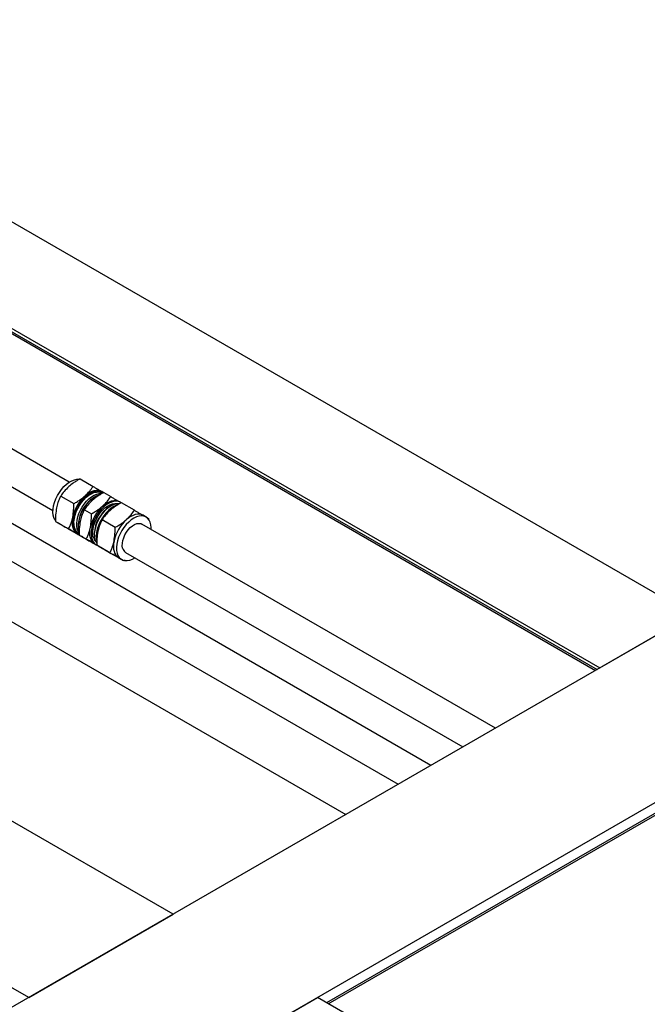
# Model space of a CAD drawing. Header units: millimetres. Extents: x 0 to 25230, y 0 to 17820.
# Tile 91 of 244: x 10214 to 10598, y 13095 to 13698. Entities that reach past the tile are written whole.
import ezdxf

# ---------------------------------------------------------------- set-up
doc = ezdxf.new("R2010")
doc.units = ezdxf.units.MM
doc.linetypes.add('SLD-Sólida', pattern=[0])
doc.layers.add('REFERÊNCIAS', color=9, linetype='SLD-Sólida')

msp = doc.modelspace()

# ---------------------------------------------------------------- linework, layer by layer
at = {"color": 7, "linetype": 'SLD-Sólida', "lineweight": 25, "ltscale": 30}
for p, q in [((10244.13, 13414.98), (9930.48, 13596.04)), ((9930.48, 13572.95), (10234.13, 13397.65)), ((10465.37, 13241.54), (9988.45, 13516.86)), ((9978.45, 13499.54), (10445.36, 13229.99)), ((10250.7, 13416.96), (10258.71, 13412.34)), ((10264.59, 13408.94), (10263.97, 13409.29)), ((10264.78, 13408.82), (10265.17, 13408.6)), ((10265.18, 13408.61), (10269.51, 13406.11)), ((10238.87, 13406.48), (10246.87, 13401.86)), ((10275.55, 13402.61), (10274.77, 13403.06)), ((10283.99, 13397.75), (10275.98, 13402.37)), ((10253.35, 13398.13), (10257.68, 13395.63)), ((10269.54, 13400.42), (10269.01, 13400.11)), ((10235.69, 13390.99), (10243.69, 13386.37)), ((10237.22, 13390.1), (10239.08, 13389.03)), ((10272.15, 13387.27), (10264.15, 13391.89)), ((10291.11, 13393.63), (10289.25, 13394.7)), ((10292.64, 13392.73), (10292.64, 13392.11)), ((10244.34, 13385.98), (10252.35, 13381.35)), ((10259.44, 13383.54), (10259.44, 13382.93)), ((10504.96, 13264.4), (10288.61, 13389.3)), ((10248.97, 13383.31), (10249.59, 13382.95)), ((10250.17, 13382.63), (10254.5, 13380.13)), ((10252.35, 13381.35), (10251.52, 13381.83)), ((10252.78, 13381.12), (10253.55, 13380.67)), ((10258.82, 13377.62), (10263.15, 13375.12)), ((10259.78, 13377.08), (10260.55, 13376.63)), ((10268.97, 13371.78), (10260.97, 13376.4)), ((10263.15, 13375.12), (10262.32, 13375.6)), ((10263.74, 13374.79), (10264.35, 13374.43)), ((10277.63, 13366.76), (10269.62, 13371.38)), ((10278.61, 13371.98), (10484.96, 13252.85)), ((10274.25, 13368.72), (10276.11, 13367.65)), ((10278.25, 13367.14), (10277.63, 13366.76))]:
    msp.add_line(p, q, dxfattribs=at)
at = {"color": 7, "linetype": 'SLD-Sólida', "lineweight": 25, "ltscale": 30, "flags": 128}
for points in [[(10235.6, 13391.57), (10235.36, 13391.91), (10234.71, 13393.25), (10234.29, 13394.82), (10234.12, 13396.59), (10234.19, 13398.5), (10234.51, 13400.53), (10235.07, 13402.61), (10235.86, 13404.7), (10236.85, 13406.76), (10238.03, 13408.73), (10239.36, 13410.57), (10240.83, 13412.23), (10242.38, 13413.68), (10243.98, 13414.88), (10245.61, 13415.81), (10247.21, 13416.43), (10248.75, 13416.74), (10250.2, 13416.74), (10250.26, 13416.73)], [(10250.1, 13382.7), (10249.68, 13382.9), (10248.61, 13383.69), (10247.74, 13384.77), (10247.09, 13386.11), (10246.67, 13387.68), (10246.49, 13389.44), (10246.57, 13391.36), (10246.89, 13393.38), (10247.45, 13395.47), (10248.23, 13397.56), (10249.23, 13399.62), (10250.4, 13401.59), (10251.74, 13403.43), (10253.2, 13405.09), (10254.75, 13406.54), (10256.36, 13407.74), (10257.98, 13408.66), (10259.58, 13409.29), (10261.13, 13409.6), (10262.58, 13409.59), (10263.9, 13409.27), (10265.06, 13408.63), (10265.11, 13408.59)], [(10249.95, 13383.57), (10249.58, 13383.81), (10248.62, 13384.7), (10247.86, 13385.88), (10247.33, 13387.3), (10247.04, 13388.93), (10247, 13390.74), (10247.21, 13392.68), (10247.66, 13394.69), (10248.35, 13396.74), (10249.25, 13398.76), (10250.34, 13400.72), (10251.6, 13402.56), (10252.99, 13404.24), (10254.49, 13405.71), (10256.05, 13406.94), (10257.63, 13407.9), (10259.2, 13408.57), (10260.72, 13408.93), (10262.15, 13408.96), (10263.46, 13408.68), (10264.24, 13408.32)], [(10250.15, 13383.93), (10249.55, 13384.9), (10249.03, 13386.32), (10248.74, 13387.96), (10248.7, 13389.76), (10248.91, 13391.7), (10249.36, 13393.71), (10250.04, 13395.76), (10250.94, 13397.79), (10252.03, 13399.74), (10253.29, 13401.58), (10254.68, 13403.26), (10256.18, 13404.73), (10257.74, 13405.97), (10259.32, 13406.93), (10260.9, 13407.59), (10262.41, 13407.95), (10263.85, 13407.99), (10263.9, 13407.98)], [(10250.15, 13384.62), (10249.85, 13385.84), (10249.67, 13387.61), (10249.75, 13389.52), (10250.07, 13391.55), (10250.63, 13393.63), (10251.41, 13395.72), (10252.41, 13397.78), (10253.59, 13399.75), (10254.92, 13401.59), (10256.38, 13403.25), (10257.93, 13404.7), (10259.54, 13405.9), (10261.16, 13406.83), (10262.77, 13407.45), (10263.28, 13407.59)], [(10263.98, 13409.29), (10262.94, 13409.74), (10261.79, 13409.97), (10260.54, 13409.96), (10259.23, 13409.72), (10257.87, 13409.25), (10256.48, 13408.55), (10255.1, 13407.65), (10253.74, 13406.56)], [(10275.88, 13402.4), (10274.86, 13402.94), (10273.54, 13403.27), (10272.09, 13403.27), (10270.54, 13402.96), (10268.94, 13402.34), (10267.32, 13401.41), (10265.71, 13400.21), (10264.16, 13398.76), (10262.7, 13397.1), (10261.36, 13395.26), (10260.19, 13393.29), (10259.19, 13391.23), (10258.41, 13389.14), (10257.85, 13387.06), (10257.53, 13385.03), (10257.45, 13383.12), (10257.63, 13381.35), (10258.05, 13379.78), (10258.7, 13378.44), (10259.57, 13377.37), (10260.64, 13376.58), (10260.93, 13376.43)], [(10258.81, 13381.43), (10258.53, 13383.02), (10258.5, 13384.78), (10258.72, 13386.67), (10259.18, 13388.63), (10259.87, 13390.62), (10260.77, 13392.58), (10261.86, 13394.46), (10263.11, 13396.22), (10264.49, 13397.81), (10265.96, 13399.19), (10267.48, 13400.32), (10269.02, 13401.17), (10270.54, 13401.72), (10271.99, 13401.96), (10273.34, 13401.88), (10273.72, 13401.79)], [(10274.73, 13401.76), (10274.6, 13401.78), (10273.17, 13401.74), (10271.65, 13401.38), (10270.08, 13400.72), (10268.49, 13399.76), (10266.94, 13398.52), (10265.44, 13397.05), (10264.05, 13395.38), (10262.79, 13393.54), (10261.7, 13391.58), (10260.8, 13389.55), (10260.11, 13387.5), (10259.66, 13385.49), (10259.45, 13383.55), (10259.49, 13381.75), (10259.78, 13380.11)], [(10264.54, 13400.32), (10265.9, 13401.42), (10267.28, 13402.32), (10268.67, 13403.01), (10270.03, 13403.48), (10271.34, 13403.73), (10272.59, 13403.73), (10273.74, 13403.51), (10274.78, 13403.05)], [(10273.67, 13401.11), (10272.93, 13400.85), (10271.31, 13400.07), (10269.69, 13399.01), (10268.11, 13397.68), (10266.6, 13396.12), (10265.2, 13394.36), (10263.94, 13392.45), (10262.85, 13390.43), (10261.95, 13388.35), (10261.28, 13386.26), (10260.84, 13384.2), (10260.64, 13382.22), (10260.69, 13380.38), (10260.99, 13378.7)], [(10289.26, 13394.69), (10288.22, 13395.15), (10287.06, 13395.38), (10285.82, 13395.37), (10284.51, 13395.13), (10283.15, 13394.65), (10281.76, 13393.96), (10280.38, 13393.06), (10279.02, 13391.96)], [(10246.23, 13393.57), (10245.96, 13391.84), (10245.87, 13390.19), (10245.96, 13388.64), (10246.23, 13387.23), (10246.67, 13385.97), (10247.28, 13384.88), (10248.05, 13383.99), (10248.97, 13383.31)], [(10294.2, 13386.07), (10294.21, 13387.14), (10294.04, 13388.9), (10293.62, 13390.47), (10292.96, 13391.81), (10292.09, 13392.89), (10291.02, 13393.68), (10289.77, 13394.16), (10288.38, 13394.33), (10286.88, 13394.18), (10285.3, 13393.71), (10283.69, 13392.93), (10282.07, 13391.86), (10280.48, 13390.54), (10278.97, 13388.98), (10277.57, 13387.22), (10276.31, 13385.31), (10275.22, 13383.29), (10274.33, 13381.21), (10273.65, 13379.11), (10273.21, 13377.05), (10273.01, 13375.08), (10273.06, 13373.23), (10273.36, 13371.56), (10273.36, 13371.56)], [(10276.78, 13374.59), (10276.56, 13375.99), (10276.59, 13377.56), (10276.88, 13379.24), (10277.41, 13380.98), (10278.16, 13382.7), (10279.11, 13384.34), (10280.23, 13385.85), (10281.46, 13387.18), (10282.78, 13388.26), (10284.12, 13389.08), (10285.45, 13389.58), (10286.7, 13389.77), (10287.85, 13389.62), (10288.61, 13389.3)], [(10259.77, 13377.08), (10258.86, 13377.76), (10258.09, 13378.65), (10257.47, 13379.73), (10257.03, 13380.99), (10256.76, 13382.41), (10256.67, 13383.95), (10256.76, 13385.61), (10257.03, 13387.33)], [(10259.78, 13380.11), (10260.31, 13378.69), (10260.97, 13377.64)], [(10271.51, 13378.98), (10271.24, 13377.25), (10271.15, 13375.6), (10271.24, 13374.05), (10271.51, 13372.63), (10271.95, 13371.37), (10272.56, 13370.29), (10273.33, 13369.4), (10274.25, 13368.72)], [(10273.36, 13371.56), (10273.9, 13370.1), (10274.67, 13368.89), (10275.64, 13367.95), (10276.8, 13367.31), (10278.12, 13366.99), (10279.57, 13366.98), (10281.12, 13367.29), (10282.72, 13367.92), (10284.2, 13368.75)]]:
    msp.add_lwpolyline(points, dxfattribs=at)
at = {"color": 7, "linetype": 'SLD-Sólida', "lineweight": 25, "ltscale": 900}
for centre, radius, start, end in [((10270.3, 13388.32), 24.63, 132.24436, 167.6987), ((10270.58, 13388.16), 20.87, 124.156, 175.84937), ((10281.1, 13382.09), 24.63, 132.24436, 167.6987), ((10280.02, 13382.71), 20.6, 122.32589, 177.67949), ((10295.58, 13373.73), 24.63, 132.24436, 167.6987), ((10264.62, 13382.79), 5.97, 193.12376, 224.22182), ((10280.77, 13375.44), 4.08, 192.07952, 238.05365)]:
    msp.add_arc(centre, radius, start, end, dxfattribs=at)
at = {"color": 7, "linetype": 'SLD-Sólida', "lineweight": 25, "ltscale": 30}
for points, knots in [([(10250.7, 13416.96), (10249.95, 13416.54), (10248.51, 13415.72), (10246.17, 13414.19), (10244.71, 13412.99), (10243.84, 13412.27)], [0, 0, 0, 0, 0.303074, 0.582113, 1, 1, 1, 1]), ([(10243.84, 13412.27), (10242.82, 13411.29), (10240.92, 13409.45), (10239.52, 13407.43), (10238.87, 13406.48)], [0, 0, 0, 0, 0.535251, 1, 1, 1, 1]), ([(10253.74, 13406.56), (10254.76, 13407.54), (10256.66, 13409.37), (10258.06, 13411.4), (10258.71, 13412.34)], [0, 0, 0, 0, 0.535251, 1, 1, 1, 1]), ([(10265.18, 13408.61), (10264.43, 13408.18), (10262.99, 13407.36), (10260.64, 13405.83), (10259.19, 13404.63), (10258.32, 13403.91)], [0, 0, 0, 0, 0.3030737, 0.5821129, 1, 1, 1, 1]), ([(10258.71, 13412.34), (10259.3, 13412), (10260.43, 13411.34), (10262.25, 13410.29), (10263.33, 13409.66), (10263.98, 13409.29)], [0, 0, 0, 0, 0.303074, 0.582113, 1, 1, 1, 1]), ([(10238.87, 13406.48), (10238.55, 13405.81), (10237.93, 13404.52), (10237.03, 13402.15), (10236.59, 13400.36), (10236.33, 13399.28)], [0, 0, 0, 0, 0.303074, 0.582113, 1, 1, 1, 1]), ([(10246.23, 13393.57), (10246.46, 13395.01), (10246.9, 13397.69), (10246.88, 13400.54), (10246.87, 13401.86)], [0, 0, 0, 0, 0.535251, 1, 1, 1, 1]), ([(10246.87, 13401.86), (10247.62, 13402.29), (10249.06, 13403.1), (10251.41, 13404.63), (10252.87, 13405.83), (10253.74, 13406.56)], [0, 0, 0, 0, 0.303074, 0.582113, 1, 1, 1, 1]), ([(10258.32, 13403.91), (10257.3, 13402.93), (10255.4, 13401.09), (10254, 13399.07), (10253.35, 13398.13)], [0, 0, 0, 0, 0.535251, 1, 1, 1, 1]), ([(10264.54, 13400.32), (10265.56, 13401.3), (10267.46, 13403.14), (10268.86, 13405.16), (10269.51, 13406.11)], [0, 0, 0, 0, 0.535251, 1, 1, 1, 1]), ([(10275.98, 13402.37), (10275.23, 13401.95), (10273.79, 13401.13), (10271.45, 13399.6), (10269.99, 13398.4), (10269.12, 13397.68)], [0, 0, 0, 0, 0.303074, 0.582113, 1, 1, 1, 1]), ([(10269.51, 13406.11), (10270.1, 13405.76), (10271.24, 13405.11), (10273.05, 13404.05), (10274.13, 13403.43), (10274.78, 13403.05)], [0, 0, 0, 0, 0.303074, 0.582113, 1, 1, 1, 1]), ([(10236.33, 13399.28), (10236.1, 13397.85), (10235.67, 13395.16), (10235.68, 13392.31), (10235.69, 13390.99)], [0, 0, 0, 0, 0.535251, 1, 1, 1, 1]), ([(10253.35, 13398.13), (10253.03, 13397.45), (10252.41, 13396.16), (10251.51, 13393.79), (10251.07, 13392), (10250.81, 13390.93)], [0, 0, 0, 0, 0.303074, 0.582113, 1, 1, 1, 1]), ([(10257.03, 13387.33), (10257.27, 13388.77), (10257.7, 13391.46), (10257.68, 13394.3), (10257.68, 13395.63)], [0, 0, 0, 0, 0.535251, 1, 1, 1, 1]), ([(10257.68, 13395.63), (10258.42, 13396.05), (10259.86, 13396.87), (10262.21, 13398.4), (10263.67, 13399.6), (10264.54, 13400.32)], [0, 0, 0, 0, 0.3030737, 0.5821129, 1, 1, 1, 1]), ([(10269.12, 13397.68), (10268.1, 13396.69), (10266.2, 13394.86), (10264.8, 13392.83), (10264.15, 13391.89)], [0, 0, 0, 0, 0.535251, 1, 1, 1, 1]), ([(10279.02, 13391.96), (10280.03, 13392.94), (10281.93, 13394.78), (10283.34, 13396.81), (10283.99, 13397.75)], [0, 0, 0, 0, 0.535251, 1, 1, 1, 1]), ([(10283.99, 13397.75), (10284.58, 13397.41), (10285.71, 13396.75), (10287.53, 13395.7), (10288.61, 13395.07), (10289.26, 13394.69)], [0, 0, 0, 0, 0.303074, 0.582113, 1, 1, 1, 1]), ([(10235.69, 13390.99), (10235.95, 13390.84), (10236.46, 13390.54), (10237.53, 13389.92), (10238.49, 13389.36), (10239.07, 13389.03)], [0, 0, 0, 0, 0.303074, 0.582113, 1, 1, 1, 1]), ([(10243.69, 13386.37), (10244.01, 13387.04), (10244.63, 13388.33), (10245.54, 13390.7), (10245.97, 13392.49), (10246.23, 13393.57)], [0, 0, 0, 0, 0.303074, 0.582113, 1, 1, 1, 1]), ([(10250.81, 13390.93), (10250.58, 13389.49), (10250.14, 13386.8), (10250.16, 13383.96), (10250.17, 13382.63)], [0, 0, 0, 0, 0.535251, 1, 1, 1, 1]), ([(10264.15, 13391.89), (10263.83, 13391.22), (10263.21, 13389.92), (10262.31, 13387.56), (10261.87, 13385.77), (10261.61, 13384.69)], [0, 0, 0, 0, 0.303074, 0.582113, 1, 1, 1, 1]), ([(10272.15, 13387.27), (10272.9, 13387.69), (10274.34, 13388.51), (10276.69, 13390.04), (10278.14, 13391.24), (10279.02, 13391.96)], [0, 0, 0, 0, 0.303074, 0.582113, 1, 1, 1, 1]), ([(10291.06, 13393.65), (10291.14, 13393.6), (10291.83, 13393.21), (10292.26, 13392.95), (10292.64, 13392.73)], [0, 0, 0, 0, 0.124156, 1, 1, 1, 1]), ([(10239.07, 13389.03), (10239.91, 13388.54), (10241.48, 13387.63), (10243.43, 13386.5), (10244.34, 13385.98)], [0, 0, 0, 0, 0.535251, 1, 1, 1, 1]), ([(10248.97, 13383.31), (10248.13, 13383.8), (10246.56, 13384.71), (10244.6, 13385.84), (10243.69, 13386.37)], [0, 0, 0, 0, 0.535251, 1, 1, 1, 1]), ([(10250.69, 13382.32), (10250.66, 13382.33), (10250.19, 13382.61), (10249.57, 13382.97), (10248.97, 13383.31)], [0, 0, 0, 0, 0.047578, 1, 1, 1, 1]), ([(10254.5, 13380.13), (10254.82, 13380.81), (10255.43, 13382.1), (10256.34, 13384.47), (10256.77, 13386.26), (10257.03, 13387.33)], [0, 0, 0, 0, 0.303074, 0.582113, 1, 1, 1, 1]), ([(10261.61, 13384.69), (10261.38, 13383.25), (10260.94, 13380.57), (10260.96, 13377.72), (10260.97, 13376.4)], [0, 0, 0, 0, 0.535251, 1, 1, 1, 1]), ([(10271.51, 13378.98), (10271.74, 13380.41), (10272.18, 13383.1), (10272.16, 13385.95), (10272.15, 13387.27)], [0, 0, 0, 0, 0.535251, 1, 1, 1, 1]), ([(10250.17, 13382.63), (10250.43, 13382.48), (10250.94, 13382.18), (10252.01, 13381.56), (10252.97, 13381.01), (10253.55, 13380.67)], [0, 0, 0, 0, 0.303074, 0.582113, 1, 1, 1, 1]), ([(10253.55, 13380.67), (10254.39, 13380.18), (10255.96, 13379.28), (10257.91, 13378.14), (10258.82, 13377.62)], [0, 0, 0, 0, 0.535251, 1, 1, 1, 1]), ([(10259.77, 13377.08), (10258.93, 13377.57), (10257.36, 13378.48), (10255.4, 13379.61), (10254.5, 13380.13)], [0, 0, 0, 0, 0.535251, 1, 1, 1, 1]), ([(10268.97, 13371.78), (10269.29, 13372.45), (10269.91, 13373.74), (10270.82, 13376.11), (10271.25, 13377.9), (10271.51, 13378.98)], [0, 0, 0, 0, 0.3030737, 0.5821129, 1, 1, 1, 1]), ([(10261.49, 13376.08), (10261.46, 13376.1), (10260.99, 13376.37), (10260.37, 13376.73), (10259.77, 13377.08)], [0, 0, 0, 0, 0.047578, 1, 1, 1, 1]), ([(10260.97, 13376.4), (10261.23, 13376.24), (10261.74, 13375.95), (10262.81, 13375.33), (10263.77, 13374.77), (10264.35, 13374.44)], [0, 0, 0, 0, 0.303074, 0.582113, 1, 1, 1, 1]), ([(10264.35, 13374.44), (10265.19, 13373.95), (10266.76, 13373.04), (10268.71, 13371.91), (10269.62, 13371.38)], [0, 0, 0, 0, 0.535251, 1, 1, 1, 1]), ([(10274.25, 13368.72), (10273.41, 13369.21), (10271.84, 13370.12), (10269.88, 13371.25), (10268.97, 13371.78)], [0, 0, 0, 0, 0.535251, 1, 1, 1, 1]), ([(10277.63, 13366.76), (10277.36, 13366.92), (10276.85, 13367.21), (10275.78, 13367.83), (10274.82, 13368.39), (10274.25, 13368.72)], [0, 0, 0, 0, 0.303074, 0.582113, 1, 1, 1, 1])]:
    msp.add_open_spline(points, degree=3, knots=knots, dxfattribs=at)
at = {"layer": 'REFERÊNCIAS', "linetype": 'SLD-Sólida', "lineweight": 25, "ltscale": 30}
for p, q in [((9994.69, 13698.14), (10625.5, 13333.98)), ((9938.12, 13665.48), (10568.93, 13301.32)), ((9938.12, 13663.44), (10567.16, 13300.3)), ((9938.84, 13661.84), (10566.13, 13299.71)), ((9941.01, 13660.58), (10566.13, 13299.71)), ((10307.65, 13150.49), (9676.28, 13514.98)), ((10219.26, 13099.47), (9587.89, 13463.95)), ((9994.12, 13453.5), (10413.33, 13211.5)), ((10625.5, 13333.98), (6071.73, 10705.15)), ((10568.93, 13301.32), (10625.5, 13333.98)), ((10713.88, 13282.95), (6160.12, 10654.12)), ((10660.11, 13245.46), (10401.63, 13096.24)), ((10402.67, 13095.64), (10661.15, 13244.86)), ((10219.26, 13099.47), (10307.65, 13150.49)), ((10307.65, 13048.44), (10396.04, 13099.47)), ((10837.98, 12844.34), (10396.04, 13099.47))]:
    msp.add_line(p, q, dxfattribs=at)

doc.saveas('drawing.dxf')
